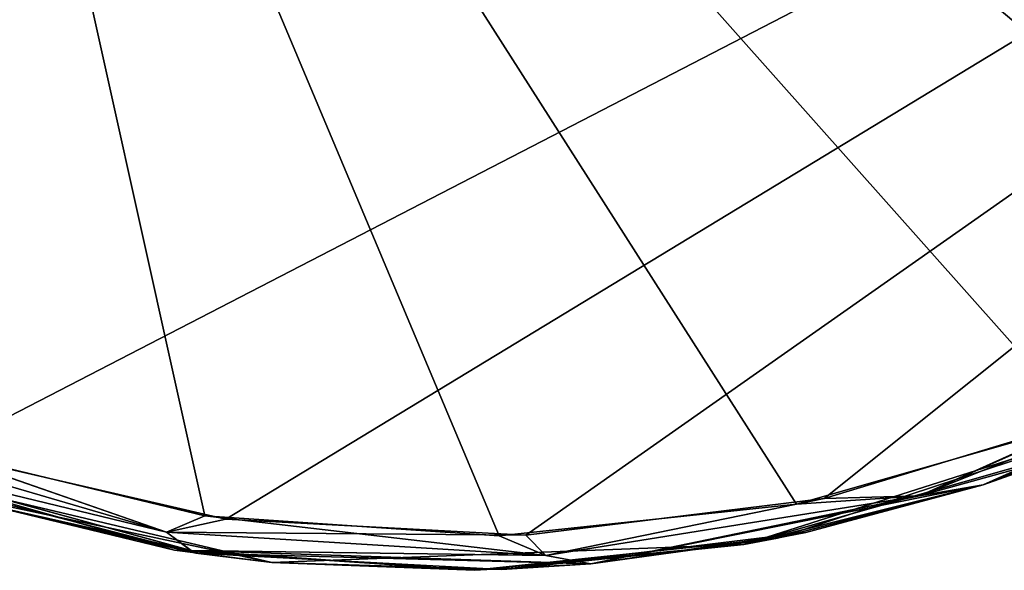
# Model space of a CAD drawing. Header units: millimetres. Extents: x -125 to 125, y -46 to 12.
# Tile 228 of 256: x 88.87 to 91.67, y -38.25 to -36.68. Entities that reach past the tile are written whole.
import ezdxf

# ---------------------------------------------------------------- set-up
doc = ezdxf.new("R2010")
doc.units = ezdxf.units.MM
doc.header["$LTSCALE"] = 26.699852
for name, color, linetype in [('124', 7, 'CONTINUOUS'), ('182', 7, 'CONTINUOUS'), ('183', 7, 'CONTINUOUS'), ('218', 7, 'CONTINUOUS'), ('235', 7, 'CONTINUOUS')]:
    doc.layers.add(name, color=color, linetype=linetype)

msp = doc.modelspace()

# ---------------------------------------------------------------- linework, layer by layer
at = {"layer": '124', "linetype": 'CONTINUOUS'}
for points in [[(92.2109, -37.7671, 7.3104), (90.9287, -38.1749, 19.2679), (90.9287, -38.1749, 7.3104), (92.2109, -37.7671, 7.3104)], [(92.2109, -37.7671, -76.3922), (92.2109, -37.7671, -64.4347), (90.9287, -38.1749, -64.4347), (92.2109, -37.7671, -76.3922)], [(92.2109, -37.7671, -52.4772), (90.9287, -38.1749, -40.5197), (90.9287, -38.1749, -52.4772), (92.2109, -37.7671, -52.4772)], [(92.2109, -37.7671, -40.5197), (90.9287, -38.1749, -40.5197), (92.2109, -37.7671, -52.4772), (92.2109, -37.7671, -40.5197)], [(92.2109, -37.7671, -76.3922), (90.9287, -38.1749, -76.3922), (91.923, -37.8927, -83.3898), (92.2109, -37.7671, -76.3922)], [(90.9287, -38.1749, -76.3922), (92.2109, -37.7671, -76.3922), (90.9287, -38.1749, -64.4347), (90.9287, -38.1749, -76.3922)], [(92.2109, -37.7671, -16.6047), (90.9287, -38.1749, -16.6047), (92.2109, -37.7671, -28.5622), (92.2109, -37.7671, -16.6047)], [(92.2109, -37.7671, -28.5622), (90.9287, -38.1749, -16.6047), (90.9287, -38.1749, -28.5622), (92.2109, -37.7671, -28.5622)], [(92.2109, -37.7671, -16.6047), (90.9287, -38.1749, -4.6471), (90.9287, -38.1749, -16.6047), (92.2109, -37.7671, -16.6047)], [(92.2109, -37.7671, -4.6471), (90.9287, -38.1749, -4.6471), (92.2109, -37.7671, -16.6047), (92.2109, -37.7671, -4.6471)], [(92.2109, -37.7671, -28.5622), (90.9287, -38.1749, -28.5622), (92.2109, -37.7671, -40.5197), (92.2109, -37.7671, -28.5622)], [(92.2109, -37.7671, 7.3104), (90.9287, -38.1749, 7.3104), (92.2109, -37.7671, -4.6471), (92.2109, -37.7671, 7.3104)], [(92.2109, -37.7671, -40.5197), (90.9287, -38.1749, -28.5622), (90.9287, -38.1749, -40.5197), (92.2109, -37.7671, -40.5197)], [(92.2109, -37.7671, -4.6471), (90.9287, -38.1749, 7.3104), (90.9287, -38.1749, -4.6471), (92.2109, -37.7671, -4.6471)], [(92.2109, -37.7671, 19.2679), (90.9287, -38.1749, 19.2679), (92.2109, -37.7671, 7.3104), (92.2109, -37.7671, 19.2679)], [(92.2109, -37.7671, 55.1404), (90.9287, -38.1749, 67.0979), (90.9287, -38.1749, 55.1404), (92.2109, -37.7671, 55.1404)], [(92.2109, -37.7671, 43.1829), (90.9287, -38.1749, 55.1404), (90.9287, -38.1749, 43.1829), (92.2109, -37.7671, 43.1829)], [(92.2109, -37.7671, 79.0555), (91.0249, -38.1571, 84.3428), (90.9287, -38.1749, 79.0555), (92.2109, -37.7671, 79.0555)], [(92.2109, -37.7671, 55.1404), (90.9287, -38.1749, 55.1404), (92.2109, -37.7671, 43.1829), (92.2109, -37.7671, 55.1404)], [(92.2109, -37.7671, 79.0555), (90.9287, -38.1749, 79.0555), (92.2109, -37.7671, 67.0979), (92.2109, -37.7671, 79.0555)], [(92.2109, -37.7671, 67.0979), (90.9287, -38.1749, 79.0555), (90.9287, -38.1749, 67.0979), (92.2109, -37.7671, 67.0979)], [(92.2109, -37.7671, 67.0979), (90.9287, -38.1749, 67.0979), (92.2109, -37.7671, 55.1404), (92.2109, -37.7671, 67.0979)], [(92.2109, -37.7671, 19.2679), (90.9287, -38.1749, 31.2254), (90.9287, -38.1749, 19.2679), (92.2109, -37.7671, 19.2679)], [(92.2109, -37.7671, -64.4347), (90.9287, -38.1749, -52.4772), (90.9287, -38.1749, -64.4347), (92.2109, -37.7671, -64.4347)], [(92.2109, -37.7671, -52.4772), (90.9287, -38.1749, -52.4772), (92.2109, -37.7671, -64.4347), (92.2109, -37.7671, -52.4772)], [(92.2109, -37.7671, 31.2254), (90.9287, -38.1749, 43.1829), (90.9287, -38.1749, 31.2254), (92.2109, -37.7671, 31.2254)], [(92.2109, -37.7671, 43.1829), (90.9287, -38.1749, 43.1829), (92.2109, -37.7671, 31.2254), (92.2109, -37.7671, 43.1829)], [(92.2109, -37.7671, 31.2254), (90.9287, -38.1749, 31.2254), (92.2109, -37.7671, 19.2679), (92.2109, -37.7671, 31.2254)], [(91.6108, -38.0056, 83.7228), (91.0249, -38.1571, 84.3428), (92.2109, -37.7671, 79.0555), (91.6108, -38.0056, 83.7228)], [(91.8549, -37.9193, 83.4625), (91.6108, -38.0056, 83.7228), (92.2109, -37.7671, 79.0555), (91.8549, -37.9193, 83.4625)], [(89.5843, -38.226, -76.3922), (88.2748, -37.9168, -76.3922), (89.3673, -38.2001, -86.0612), (89.5843, -38.226, -76.3922)], [(88.2748, -37.9168, -76.3922), (89.5843, -38.226, -76.3922), (88.2748, -37.9168, -64.4347), (88.2748, -37.9168, -76.3922)], [(89.3673, -38.2001, -86.0612), (88.2748, -37.9168, -76.3922), (88.5326, -38.0078, -86.9075), (89.3673, -38.2001, -86.0612)], [(89.5843, -38.226, 19.2679), (88.2748, -37.9168, 19.2679), (89.5843, -38.226, 7.3104), (89.5843, -38.226, 19.2679)], [(89.5843, -38.226, -28.5622), (88.2748, -37.9168, -28.5622), (89.5843, -38.226, -40.5197), (89.5843, -38.226, -28.5622)], [(89.5843, -38.226, -40.5197), (88.2748, -37.9168, -28.5622), (88.2748, -37.9168, -40.5197), (89.5843, -38.226, -40.5197)], [(89.5843, -38.226, -40.5197), (88.2748, -37.9168, -40.5197), (89.5843, -38.226, -52.4772), (89.5843, -38.226, -40.5197)], [(89.5843, -38.226, -52.4772), (88.2748, -37.9168, -40.5197), (88.2748, -37.9168, -52.4772), (89.5843, -38.226, -52.4772)], [(89.5843, -38.226, -76.3922), (89.5843, -38.226, -64.4347), (88.2748, -37.9168, -64.4347), (89.5843, -38.226, -76.3922)], [(89.5843, -38.226, 7.3104), (88.2748, -37.9168, 19.2679), (88.2748, -37.9168, 7.3104), (89.5843, -38.226, 7.3104)], [(89.5843, -38.226, -16.6047), (88.2748, -37.9168, -16.6047), (89.5843, -38.226, -28.5622), (89.5843, -38.226, -16.6047)], [(89.5843, -38.226, -4.6471), (88.2748, -37.9168, -4.6471), (89.5843, -38.226, -16.6047), (89.5843, -38.226, -4.6471)], [(89.5843, -38.226, -16.6047), (88.2748, -37.9168, -4.6471), (88.2748, -37.9168, -16.6047), (89.5843, -38.226, -16.6047)], [(89.5843, -38.226, -4.6471), (88.2748, -37.9168, 7.3104), (88.2748, -37.9168, -4.6471), (89.5843, -38.226, -4.6471)], [(89.5843, -38.226, 7.3104), (88.2748, -37.9168, 7.3104), (89.5843, -38.226, -4.6471), (89.5843, -38.226, 7.3104)], [(89.5843, -38.226, -28.5622), (88.2748, -37.9168, -16.6047), (88.2748, -37.9168, -28.5622), (89.5843, -38.226, -28.5622)], [(89.5843, -38.226, 55.1404), (88.2748, -37.9168, 55.1404), (89.5843, -38.226, 43.1829), (89.5843, -38.226, 55.1404)], [(89.5843, -38.226, 67.0979), (88.2748, -37.9168, 67.0979), (89.5843, -38.226, 55.1404), (89.5843, -38.226, 67.0979)], [(89.5843, -38.226, 55.1404), (88.2748, -37.9168, 67.0979), (88.2748, -37.9168, 55.1404), (89.5843, -38.226, 55.1404)], [(89.5843, -38.226, 43.1829), (88.2748, -37.9168, 55.1404), (88.2748, -37.9168, 43.1829), (89.5843, -38.226, 43.1829)], [(89.5843, -38.226, 67.0979), (88.2748, -37.9168, 79.0555), (88.2748, -37.9168, 67.0979), (89.5843, -38.226, 67.0979)], [(89.5843, -38.226, 79.0555), (88.2748, -37.9168, 79.0555), (89.5843, -38.226, 67.0979), (89.5843, -38.226, 79.0555)], [(89.5843, -38.226, -52.4772), (88.2748, -37.9168, -52.4772), (89.5843, -38.226, -64.4347), (89.5843, -38.226, -52.4772)], [(89.5843, -38.226, 19.2679), (88.2748, -37.9168, 31.2254), (88.2748, -37.9168, 19.2679), (89.5843, -38.226, 19.2679)], [(89.5843, -38.226, -64.4347), (88.2748, -37.9168, -52.4772), (88.2748, -37.9168, -64.4347), (89.5843, -38.226, -64.4347)], [(89.5843, -38.226, 31.2254), (88.2748, -37.9168, 31.2254), (89.5843, -38.226, 19.2679), (89.5843, -38.226, 31.2254)], [(89.5843, -38.226, 31.2254), (88.2748, -37.9168, 43.1829), (88.2748, -37.9168, 31.2254), (89.5843, -38.226, 31.2254)], [(89.5843, -38.226, 43.1829), (88.2748, -37.9168, 43.1829), (89.5843, -38.226, 31.2254), (89.5843, -38.226, 43.1829)], [(89.5843, -38.226, 79.0555), (88.4974, -37.9963, 86.943), (88.2748, -37.9168, 79.0555), (89.5843, -38.226, 79.0555)], [(91.923, -37.8927, -83.3898), (90.9287, -38.1749, -76.3922), (91.6108, -38.0055, -83.7228), (91.923, -37.8927, -83.3898)], [(89.3065, -38.1911, 86.1233), (88.4974, -37.9963, 86.943), (89.5843, -38.226, 79.0555), (89.3065, -38.1911, 86.1233)], [(91.6108, -38.0055, -83.7228), (90.9287, -38.1749, -76.3922), (91.1052, -38.1407, -84.2581), (91.6108, -38.0055, -83.7228)], [(91.1052, -38.1407, -84.2581), (90.9287, -38.1749, -76.3922), (90.2386, -38.2466, -85.1643), (91.1052, -38.1407, -84.2581)], [(91.0249, -38.1571, 84.3428), (90.1612, -38.2486, 85.2446), (90.9287, -38.1749, 79.0555), (91.0249, -38.1571, 84.3428)], [(90.1612, -38.2486, 85.2446), (89.3065, -38.1911, 86.1233), (89.5843, -38.226, 79.0555), (90.1612, -38.2486, 85.2446)], [(90.2386, -38.2466, -85.1643), (89.5843, -38.226, -76.3922), (89.3673, -38.2001, -86.0612), (90.2386, -38.2466, -85.1643)], [(90.9287, -38.1749, 55.1404), (89.5843, -38.226, 67.0979), (89.5843, -38.226, 55.1404), (90.9287, -38.1749, 55.1404)], [(90.9287, -38.1749, 67.0979), (89.5843, -38.226, 67.0979), (90.9287, -38.1749, 55.1404), (90.9287, -38.1749, 67.0979)], [(90.9287, -38.1749, 55.1404), (89.5843, -38.226, 55.1404), (90.9287, -38.1749, 43.1829), (90.9287, -38.1749, 55.1404)], [(90.9287, -38.1749, 79.0555), (89.5843, -38.226, 79.0555), (90.9287, -38.1749, 67.0979), (90.9287, -38.1749, 79.0555)], [(90.9287, -38.1749, 67.0979), (89.5843, -38.226, 79.0555), (89.5843, -38.226, 67.0979), (90.9287, -38.1749, 67.0979)], [(90.9287, -38.1749, 79.0555), (90.1612, -38.2486, 85.2446), (89.5843, -38.226, 79.0555), (90.9287, -38.1749, 79.0555)], [(90.9287, -38.1749, -76.3922), (89.5843, -38.226, -76.3922), (90.2386, -38.2466, -85.1643), (90.9287, -38.1749, -76.3922)], [(89.5843, -38.226, -76.3922), (90.9287, -38.1749, -76.3922), (89.5843, -38.226, -64.4347), (89.5843, -38.226, -76.3922)], [(90.9287, -38.1749, 7.3104), (89.5843, -38.226, 19.2679), (89.5843, -38.226, 7.3104), (90.9287, -38.1749, 7.3104)], [(90.9287, -38.1749, -40.5197), (89.5843, -38.226, -28.5622), (89.5843, -38.226, -40.5197), (90.9287, -38.1749, -40.5197)], [(90.9287, -38.1749, 19.2679), (89.5843, -38.226, 19.2679), (90.9287, -38.1749, 7.3104), (90.9287, -38.1749, 19.2679)], [(90.9287, -38.1749, -40.5197), (89.5843, -38.226, -40.5197), (90.9287, -38.1749, -52.4772), (90.9287, -38.1749, -40.5197)], [(90.9287, -38.1749, -52.4772), (89.5843, -38.226, -40.5197), (89.5843, -38.226, -52.4772), (90.9287, -38.1749, -52.4772)], [(90.9287, -38.1749, -76.3922), (90.9287, -38.1749, -64.4347), (89.5843, -38.226, -64.4347), (90.9287, -38.1749, -76.3922)], [(90.9287, -38.1749, -16.6047), (89.5843, -38.226, -16.6047), (90.9287, -38.1749, -28.5622), (90.9287, -38.1749, -16.6047)], [(90.9287, -38.1749, -28.5622), (89.5843, -38.226, -16.6047), (89.5843, -38.226, -28.5622), (90.9287, -38.1749, -28.5622)], [(90.9287, -38.1749, -4.6471), (89.5843, -38.226, -4.6471), (90.9287, -38.1749, -16.6047), (90.9287, -38.1749, -4.6471)], [(90.9287, -38.1749, -16.6047), (89.5843, -38.226, -4.6471), (89.5843, -38.226, -16.6047), (90.9287, -38.1749, -16.6047)], [(90.9287, -38.1749, -28.5622), (89.5843, -38.226, -28.5622), (90.9287, -38.1749, -40.5197), (90.9287, -38.1749, -28.5622)], [(90.9287, -38.1749, -4.6471), (89.5843, -38.226, 7.3104), (89.5843, -38.226, -4.6471), (90.9287, -38.1749, -4.6471)], [(90.9287, -38.1749, 7.3104), (89.5843, -38.226, 7.3104), (90.9287, -38.1749, -4.6471), (90.9287, -38.1749, 7.3104)], [(90.9287, -38.1749, 43.1829), (89.5843, -38.226, 55.1404), (89.5843, -38.226, 43.1829), (90.9287, -38.1749, 43.1829)], [(90.9287, -38.1749, -64.4347), (89.5843, -38.226, -52.4772), (89.5843, -38.226, -64.4347), (90.9287, -38.1749, -64.4347)], [(90.9287, -38.1749, 19.2679), (89.5843, -38.226, 31.2254), (89.5843, -38.226, 19.2679), (90.9287, -38.1749, 19.2679)], [(90.9287, -38.1749, 31.2254), (89.5843, -38.226, 31.2254), (90.9287, -38.1749, 19.2679), (90.9287, -38.1749, 31.2254)], [(90.9287, -38.1749, -52.4772), (89.5843, -38.226, -52.4772), (90.9287, -38.1749, -64.4347), (90.9287, -38.1749, -52.4772)], [(90.9287, -38.1749, 31.2254), (89.5843, -38.226, 43.1829), (89.5843, -38.226, 31.2254), (90.9287, -38.1749, 31.2254)], [(90.9287, -38.1749, 43.1829), (89.5843, -38.226, 43.1829), (90.9287, -38.1749, 31.2254), (90.9287, -38.1749, 43.1829)]]:
    msp.add_3dface(points, dxfattribs=at)
at = {"layer": '182', "color": 7, "linetype": 'CONTINUOUS'}
for points in [[(88.4848, -33.9986, -87.2274), (96.2217, -33.9986, -78.6102), (88.6347, -37.9144, -86.9775), (88.4848, -33.9986, -87.2274)], [(88.6347, -37.9144, -86.9775), (96.2217, -33.9986, -78.6102), (89.4534, -38.1028, -86.1306), (88.6347, -37.9144, -86.9775)], [(89.4534, -38.1028, -86.1306), (96.2217, -33.9986, -78.6102), (90.308, -38.1484, -85.233), (89.4534, -38.1028, -86.1306)], [(90.308, -38.1484, -85.233), (96.2217, -33.9986, -78.6102), (91.1579, -38.0447, -84.326), (90.308, -38.1484, -85.233)], [(91.1579, -38.0447, -84.326), (96.2217, -33.9986, -78.6102), (91.9599, -37.8016, -83.4569), (91.1579, -38.0447, -84.326)]]:
    msp.add_3dface(points, dxfattribs=at)
at = {"layer": '183', "color": 7, "linetype": 'CONTINUOUS'}
for points in [[(89.3937, -38.094, 86.1927), (88.4824, -33.9986, 87.2299), (88.6001, -37.9031, 87.013), (89.3937, -38.094, 86.1927)], [(90.232, -38.1504, 85.3133), (88.4824, -33.9986, 87.2299), (89.3937, -38.094, 86.1927), (90.232, -38.1504, 85.3133)], [(91.0791, -38.0607, 84.4107), (88.4824, -33.9986, 87.2299), (90.232, -38.1504, 85.3133), (91.0791, -38.0607, 84.4107)], [(91.8932, -37.8277, 83.5297), (88.4824, -33.9986, 87.2299), (91.0791, -38.0607, 84.4107), (91.8932, -37.8277, 83.5297)], [(92.635, -37.4701, 82.7157), (88.4824, -33.9986, 87.2299), (91.8932, -37.8277, 83.5297), (92.635, -37.4701, 82.7157)], [(93.2766, -37.0185, 82.0034), (88.4824, -33.9986, 87.2299), (92.635, -37.4701, 82.7157), (93.2766, -37.0185, 82.0034)], [(94.2208, -35.9696, 80.9448), (88.4824, -33.9986, 87.2299), (93.2766, -37.0185, 82.0034), (94.2208, -35.9696, 80.9448)]]:
    msp.add_3dface(points, dxfattribs=at)
at = {"layer": '218', "linetype": 'CONTINUOUS'}
for points in [[(91.4286, -38.0369, 84.0014), (91.8549, -37.9193, 83.4625), (92.4516, -37.6292, 82.8849), (91.4286, -38.0369, 84.0014)], [(91.8932, -37.8277, 83.5297), (91.4286, -38.0369, 84.0014), (92.4516, -37.6292, 82.8849), (91.8932, -37.8277, 83.5297)], [(88.6001, -37.9031, 87.013), (88.2132, -37.8272, 87.3772), (89.284, -38.1401, 86.2749), (88.6001, -37.9031, 87.013)], [(88.2132, -37.8272, 87.3772), (88.222, -37.883, 87.2895), (89.284, -38.1401, 86.2749), (88.2132, -37.8272, 87.3772)], [(91.8932, -37.8277, 83.5297), (91.0791, -38.0607, 84.4107), (91.4286, -38.0369, 84.0014), (91.8932, -37.8277, 83.5297)], [(88.222, -37.883, 87.2895), (89.3539, -38.1926, 86.1226), (89.284, -38.1401, 86.2749), (88.222, -37.883, 87.2895)], [(89.3065, -38.1911, 86.1233), (89.3539, -38.1926, 86.1226), (88.222, -37.883, 87.2895), (89.3065, -38.1911, 86.1233)], [(88.4974, -37.9963, 86.943), (89.3065, -38.1911, 86.1233), (88.222, -37.883, 87.2895), (88.4974, -37.9963, 86.943)], [(89.3937, -38.094, 86.1927), (88.6001, -37.9031, 87.013), (89.284, -38.1401, 86.2749), (89.3937, -38.094, 86.1927)], [(91.6108, -38.0056, 83.7228), (91.8549, -37.9193, 83.4625), (91.4286, -38.0369, 84.0014), (91.6108, -38.0056, 83.7228)], [(90.4931, -38.23, 84.9239), (91.6108, -38.0056, 83.7228), (91.4286, -38.0369, 84.0014), (90.4931, -38.23, 84.9239)], [(91.0249, -38.1571, 84.3428), (91.6108, -38.0056, 83.7228), (90.4931, -38.23, 84.9239), (91.0249, -38.1571, 84.3428)], [(91.0791, -38.0607, 84.4107), (90.232, -38.1504, 85.3133), (90.3646, -38.2064, 85.1406), (91.0791, -38.0607, 84.4107)], [(90.3646, -38.2064, 85.1406), (90.4931, -38.23, 84.9239), (91.4286, -38.0369, 84.0014), (90.3646, -38.2064, 85.1406)], [(91.0791, -38.0607, 84.4107), (90.3646, -38.2064, 85.1406), (91.4286, -38.0369, 84.0014), (91.0791, -38.0607, 84.4107)], [(89.3937, -38.094, 86.1927), (89.284, -38.1401, 86.2749), (90.3646, -38.2064, 85.1406), (89.3937, -38.094, 86.1927)], [(90.232, -38.1504, 85.3133), (89.3937, -38.094, 86.1927), (90.3646, -38.2064, 85.1406), (90.232, -38.1504, 85.3133)], [(89.284, -38.1401, 86.2749), (89.3539, -38.1926, 86.1226), (90.3646, -38.2064, 85.1406), (89.284, -38.1401, 86.2749)], [(90.1612, -38.2486, 85.2446), (91.0249, -38.1571, 84.3428), (90.4931, -38.23, 84.9239), (90.1612, -38.2486, 85.2446)], [(89.3065, -38.1911, 86.1233), (90.1612, -38.2486, 85.2446), (89.3539, -38.1926, 86.1226), (89.3065, -38.1911, 86.1233)], [(89.3539, -38.1926, 86.1226), (90.4931, -38.23, 84.9239), (90.3646, -38.2064, 85.1406), (89.3539, -38.1926, 86.1226)], [(90.1612, -38.2486, 85.2446), (90.4931, -38.23, 84.9239), (89.3539, -38.1926, 86.1226), (90.1612, -38.2486, 85.2446)]]:
    msp.add_3dface(points, dxfattribs=at)
at = {"layer": '235', "linetype": 'CONTINUOUS'}
for points in [[(91.9599, -37.8016, -83.4569), (92.4516, -37.6292, -82.8849), (91.4286, -38.0369, -84.0014), (91.9599, -37.8016, -83.4569)], [(92.4516, -37.6292, -82.8849), (91.6108, -38.0055, -83.7228), (91.4286, -38.0369, -84.0014), (92.4516, -37.6292, -82.8849)], [(91.923, -37.8927, -83.3898), (91.6108, -38.0055, -83.7228), (92.4516, -37.6292, -82.8849), (91.923, -37.8927, -83.3898)], [(91.1579, -38.0447, -84.326), (91.9599, -37.8016, -83.4569), (91.4286, -38.0369, -84.0014), (91.1579, -38.0447, -84.326)], [(88.6347, -37.9144, -86.9775), (89.284, -38.1401, -86.2749), (88.2132, -37.8272, -87.3772), (88.6347, -37.9144, -86.9775)], [(89.284, -38.1401, -86.2749), (88.2219, -37.883, -87.2895), (88.2132, -37.8272, -87.3772), (89.284, -38.1401, -86.2749)], [(89.3538, -38.1926, -86.1227), (88.5326, -38.0078, -86.9075), (88.2219, -37.883, -87.2895), (89.3538, -38.1926, -86.1227)], [(89.3538, -38.1926, -86.1227), (88.2219, -37.883, -87.2895), (89.284, -38.1401, -86.2749), (89.3538, -38.1926, -86.1227)], [(88.6347, -37.9144, -86.9775), (89.4534, -38.1028, -86.1306), (89.284, -38.1401, -86.2749), (88.6347, -37.9144, -86.9775)], [(89.3673, -38.2001, -86.0612), (88.5326, -38.0078, -86.9075), (89.3538, -38.1926, -86.1227), (89.3673, -38.2001, -86.0612)], [(91.6108, -38.0055, -83.7228), (90.493, -38.23, -84.924), (91.4286, -38.0369, -84.0014), (91.6108, -38.0055, -83.7228)], [(91.6108, -38.0055, -83.7228), (91.1052, -38.1407, -84.2581), (90.493, -38.23, -84.924), (91.6108, -38.0055, -83.7228)], [(90.308, -38.1484, -85.233), (91.1579, -38.0447, -84.326), (90.3646, -38.2064, -85.1406), (90.308, -38.1484, -85.233)], [(91.1579, -38.0447, -84.326), (91.4286, -38.0369, -84.0014), (90.3646, -38.2064, -85.1406), (91.1579, -38.0447, -84.326)], [(91.4286, -38.0369, -84.0014), (90.493, -38.23, -84.924), (90.3646, -38.2064, -85.1406), (91.4286, -38.0369, -84.0014)], [(89.4534, -38.1028, -86.1306), (90.308, -38.1484, -85.233), (89.284, -38.1401, -86.2749), (89.4534, -38.1028, -86.1306)], [(90.308, -38.1484, -85.233), (90.3646, -38.2064, -85.1406), (89.284, -38.1401, -86.2749), (90.308, -38.1484, -85.233)], [(90.3646, -38.2064, -85.1406), (89.3538, -38.1926, -86.1227), (89.284, -38.1401, -86.2749), (90.3646, -38.2064, -85.1406)], [(91.1052, -38.1407, -84.2581), (90.2386, -38.2466, -85.1643), (90.493, -38.23, -84.924), (91.1052, -38.1407, -84.2581)], [(90.493, -38.23, -84.924), (89.3673, -38.2001, -86.0612), (89.3538, -38.1926, -86.1227), (90.493, -38.23, -84.924)], [(90.493, -38.23, -84.924), (89.3538, -38.1926, -86.1227), (90.3646, -38.2064, -85.1406), (90.493, -38.23, -84.924)], [(90.2386, -38.2466, -85.1643), (89.3673, -38.2001, -86.0612), (90.493, -38.23, -84.924), (90.2386, -38.2466, -85.1643)]]:
    msp.add_3dface(points, dxfattribs=at)

doc.saveas('drawing.dxf')
